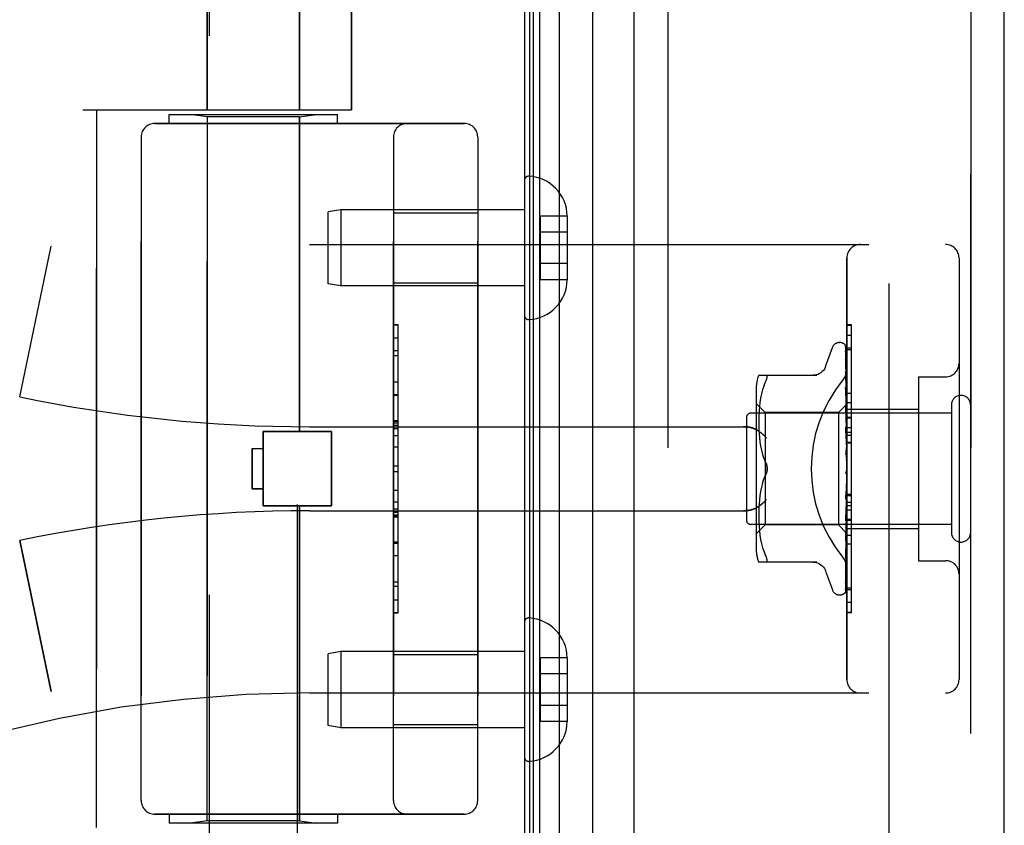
# Model space of a CAD drawing. Header units: inches. Extents: x 0 to 227, y 0 to 147.
# Tile 112 of 256: x 24.09 to 26.28, y 79.2 to 80.99. Entities that reach past the tile are written whole.
import ezdxf

# ---------------------------------------------------------------- set-up
doc = ezdxf.new("R2010")
doc.units = ezdxf.units.IN
doc.header["$LTSCALE"] = 12.466667
doc.header["$MEASUREMENT"] = 0
doc.linetypes.add('HIDDEN', pattern=[0.2, 0.1, -0.1])
doc.layers.get('0').update_dxf_attribs({"linetype": 'CONTINUOUS'})
for name, color, linetype in [('DEFAULT_2', 8, 'HIDDEN'), ('LEFTHAND_DOOR_ASSEMBLY', 7, 'CONTINUOUS'), ('RIGHTHAND_DOOR_ASSEMBLY', 7, 'CONTINUOUS')]:
    doc.layers.add(name, color=color, linetype=linetype)

msp = doc.modelspace()

# ---------------------------------------------------------------- linework, layer by layer
at = {"color": 3, "linetype": 'Continuous'}
msp.add_line((25.211, 101.5134), (25.211, 41.7214), dxfattribs=at)
at = {"layer": 'DEFAULT_2', "color": 8, "linetype": 'HIDDEN'}
msp.add_line((26.0235, 100.3518), (26.0235, 42.8829), dxfattribs=at)
at = {"layer": 'LEFTHAND_DOOR_ASSEMBLY', "color": 7, "linetype": 'Continuous'}
for p, q in [((25.2887, 101.2828), (25.2887, 41.952)), ((25.2229, 41.9701), (25.2229, 101.2647)), ((25.2316, 41.9677), (25.2316, 101.2671)), ((25.2453, 41.961), (25.2453, 101.2738)), ((25.3639, 41.9804), (25.3639, 101.2544))]:
    msp.add_line(p, q, dxfattribs=at)
at = {"layer": 'LEFTHAND_DOOR_ASSEMBLY', "color": 3, "linetype": 'Continuous'}
for p, q in [((25.456, 42.0024), (25.456, 101.2324)), ((26.281, 42.0024), (26.281, 101.2324))]:
    msp.add_line(p, q, dxfattribs=at)
at = {"layer": 'LEFTHAND_DOOR_ASSEMBLY', "color": 8, "linetype": 'HIDDEN'}
for p, q in [((25.531, 101.2324), (25.531, 42.0024)), ((26.206, 42.0024), (26.206, 101.2324)), ((24.504, 81.3384), (24.504, 80.7924)), ((24.71, 81.3384), (24.71, 80.7924)), ((24.509, 78.4644), (24.509, 81.3124)), ((24.705, 78.6658), (24.705, 81.3124)), ((24.8257, 81.3136), (24.8257, 80.7924)), ((24.227, 80.7924), (24.8257, 80.7924)), ((24.257, 79.1924), (24.257, 80.7924)), ((24.4195, 80.7624), (24.4195, 80.7824)), ((24.4195, 80.7824), (24.7945, 80.7824)), ((24.504, 80.7771), (24.4665, 80.7824)), ((24.504, 79.2077), (24.504, 80.7771)), ((24.71, 80.7771), (24.504, 80.7771)), ((24.71, 80.7771), (24.7475, 80.7824)), ((24.71, 80.0754), (24.71, 80.7771)), ((24.7945, 80.7624), (24.7945, 80.7824)), ((24.387, 80.7624), (25.077, 80.7624)), ((24.357, 80.7324), (24.357, 79.2524)), ((24.9195, 79.2524), (24.9195, 80.7324)), ((25.107, 80.7324), (25.107, 79.2524)), ((25.211, 80.6348), (25.211, 80.335)), ((24.8018, 80.5699), (24.7735, 80.5649)), ((24.7735, 80.4049), (24.7735, 80.5649)), ((24.8018, 80.5699), (24.8018, 80.3999)), ((25.211, 80.5699), (24.8018, 80.5699)), ((24.9195, 80.5629), (25.107, 80.5629)), ((25.2465, 80.5559), (25.2465, 80.4138)), ((25.3065, 80.5559), (25.2465, 80.5559)), ((25.3065, 80.5559), (25.3065, 80.5549)), ((25.3065, 80.5549), (25.3065, 80.4149)), ((25.3065, 80.5199), (25.2465, 80.5199)), ((24.732, 80.4924), (26.15, 80.4924)), ((24.086, 80.1524), (24.1558, 80.489)), ((25.3065, 80.4499), (25.2465, 80.4499)), ((25.93, 79.5224), (25.93, 80.4624)), ((26.18, 80.4624), (26.18, 79.5224)), ((24.8018, 80.3999), (24.7735, 80.4049)), ((24.9195, 80.4069), (25.107, 80.4069)), ((25.3065, 80.4138), (25.2465, 80.4138)), ((25.3065, 80.4149), (25.3065, 80.4138)), ((25.211, 80.3999), (24.8018, 80.3999)), ((24.9295, 80.3133), (24.9195, 80.3133)), ((24.9195, 80.3131), (24.9295, 80.3131)), ((24.9295, 79.6714), (24.9295, 80.3133)), ((25.9135, 80.2736), (25.9143, 80.2736)), ((25.93, 80.2902), (25.94, 80.2902)), ((25.94, 79.8795), (25.94, 80.2902)), ((24.9295, 80.255), (24.9195, 80.255)), ((25.8824, 80.2204), (25.8978, 80.2627)), ((25.9273, 80.264), (25.9292, 80.1352)), ((25.9273, 80.2548), (25.9292, 80.1301)), ((25.9273, 80.253), (25.9292, 80.13)), ((25.93, 80.2617), (25.94, 80.2617)), ((24.9195, 80.2448), (24.9295, 80.2448)), ((25.9273, 80.2365), (25.9273, 80.2361)), ((25.9273, 80.2361), (25.9292, 80.12)), ((25.9273, 80.2332), (25.9292, 80.1198)), ((25.9273, 80.2086), (25.9273, 80.2085)), ((25.9281, 80.2026), (25.9273, 80.2086)), ((25.9273, 80.2085), (25.9292, 80.1053)), ((24.9195, 80.186), (24.9295, 80.186)), ((25.7335, 80.2007), (25.8627, 80.2007)), ((25.7453, 80.1777), (25.7489, 80.1861)), ((25.9273, 80.2047), (25.9292, 80.105)), ((25.9274, 80.2044), (25.9273, 80.2047)), ((25.929, 80.1955), (25.9281, 80.2026)), ((26.09, 80.1974), (26.15, 80.1974)), ((26.09, 80.1974), (26.09, 79.7874)), ((25.728, 80.172), (25.728, 79.8128)), ((25.7422, 80.1689), (25.7397, 80.1595)), ((25.7453, 80.1777), (25.7422, 80.1688)), ((25.9273, 80.1731), (25.9273, 80.1732)), ((25.9273, 80.1732), (25.9292, 80.0865)), ((25.9285, 80.1618), (25.9273, 80.173)), ((25.9273, 80.1684), (25.9292, 80.0861)), ((25.9294, 80.1537), (25.9285, 80.1618)), ((24.9295, 80.1558), (24.9195, 80.1558)), ((25.7362, 80.1404), (25.7351, 80.131)), ((25.7377, 80.15), (25.7362, 80.1404)), ((25.7397, 80.1595), (25.7377, 80.1499)), ((25.93, 80.1474), (25.9294, 80.1537)), ((25.93, 80.1404), (25.94, 80.1404)), ((25.748, 80.1176), (25.728, 80.1376)), ((25.7343, 80.1222), (25.7338, 80.1134)), ((25.7351, 80.1311), (25.7343, 80.1221)), ((25.748, 80.1176), (25.748, 79.8671)), ((25.911, 80.1176), (25.748, 80.1176)), ((25.93, 80.1366), (25.911, 80.1176)), ((25.911, 80.1176), (25.911, 79.8671)), ((25.9274, 80.131), (25.9273, 80.1313)), ((25.9273, 80.1313), (25.9292, 80.0642)), ((25.9273, 80.1258), (25.9292, 80.0638)), ((25.929, 80.114), (25.9274, 80.131)), ((25.9292, 80.1352), (25.9292, 80.1353)), ((25.9292, 80.1352), (25.9292, 80.1352)), ((25.93, 80.1331), (25.9292, 80.1301)), ((25.9292, 80.13), (25.9292, 80.1301)), ((25.9292, 80.1301), (25.9292, 80.13)), ((25.93, 80.1279), (25.9292, 80.13)), ((25.93, 80.1245), (25.9292, 80.1201)), ((25.9292, 80.1198), (25.9292, 80.1201)), ((25.9292, 80.12), (25.9292, 80.1198)), ((25.93, 80.1162), (25.9292, 80.1198)), ((25.93, 80.1254), (26.09, 80.1254)), ((26.163, 80.1344), (26.163, 79.8504)), ((24.9295, 80.0992), (24.9195, 80.0992)), ((24.9295, 80.099), (24.9195, 80.099)), ((24.9195, 80.0987), (24.9295, 80.0987)), ((25.706, 80.1064), (25.706, 79.8784)), ((26.163, 80.1164), (25.716, 80.1164)), ((25.7336, 80.1052), (25.7335, 80.0967)), ((25.7335, 80.0969), (25.7336, 80.0883)), ((25.7339, 80.1135), (25.7336, 80.105)), ((25.93, 80.1029), (25.929, 80.114)), ((25.93, 80.1112), (25.9292, 80.1053)), ((25.9292, 80.105), (25.9292, 80.1053)), ((25.9292, 80.1053), (25.9292, 80.105)), ((25.93, 80.0999), (25.9292, 80.105)), ((24.629, 79.9094), (24.629, 80.0754)), ((24.629, 80.0754), (24.781, 80.0754)), ((24.732, 80.0861), (25.6996, 80.0861)), ((24.781, 79.9094), (24.781, 80.0754)), ((25.7336, 80.0885), (25.7338, 80.0797)), ((25.7338, 80.0799), (25.7343, 80.0708)), ((25.9274, 80.084), (25.9273, 80.0843)), ((25.9273, 80.0843), (25.9292, 80.0393)), ((25.9273, 80.0783), (25.9292, 80.0388)), ((25.9274, 80.084), (25.93, 80.0545)), ((25.93, 80.0936), (25.9292, 80.0866)), ((25.9292, 80.0861), (25.9292, 80.0866)), ((25.9292, 80.0865), (25.9292, 80.0862)), ((25.93, 80.0798), (25.9292, 80.0862)), ((25.93, 80.0843), (25.94, 80.0843)), ((25.93, 80.0743), (25.94, 80.0743)), ((25.7343, 80.071), (25.7351, 80.0617)), ((25.7351, 80.0619), (25.7362, 80.0524)), ((25.7362, 80.0526), (25.7377, 80.043)), ((25.93, 80.0723), (25.9292, 80.0644)), ((25.9292, 80.0641), (25.9292, 80.0644)), ((25.9292, 80.0642), (25.9292, 80.0639)), ((25.9292, 80.0638), (25.9292, 80.0641)), ((25.93, 80.0564), (25.9292, 80.0639)), ((25.93, 80.0671), (25.94, 80.0671)), ((25.93, 80.052), (25.94, 80.052)), ((24.604, 80.0374), (24.604, 79.9474)), ((24.604, 80.0374), (24.629, 80.0374)), ((24.9295, 80.0408), (24.9195, 80.0408)), ((25.7377, 80.0432), (25.7397, 80.0337)), ((25.7397, 80.0337), (25.7422, 80.0244)), ((25.9274, 80.0338), (25.93, 80.0038)), ((25.93, 80.0481), (25.9292, 80.0396)), ((25.9292, 80.0388), (25.9292, 80.0396)), ((25.9292, 80.0393), (25.9292, 80.0391)), ((25.93, 80.0308), (25.9292, 80.0391)), ((25.7422, 80.0245), (25.7452, 80.0156)), ((25.7489, 80.007), (25.7453, 80.0156)), ((25.9274, 80.0273), (25.9284, 80.0192)), ((25.93, 80.0219), (25.9292, 80.0131)), ((24.9195, 79.9987), (24.9295, 79.9987)), ((25.9292, 79.9871), (25.9284, 79.9861)), ((25.9291, 79.987), (25.9292, 79.9871)), ((25.93, 79.9947), (25.9292, 79.9858)), ((25.9292, 79.9871), (25.9293, 79.9872)), ((25.93, 79.9889), (25.9298, 79.9885)), ((25.7489, 79.9778), (25.7453, 79.9692)), ((25.93, 79.9764), (25.9292, 79.9853)), ((25.93, 79.9673), (25.9292, 79.9588)), ((24.604, 79.9474), (24.629, 79.9474)), ((25.7377, 79.9418), (25.7362, 79.9322)), ((25.7397, 79.9511), (25.7377, 79.9416)), ((25.7422, 79.9604), (25.7397, 79.9511)), ((25.9292, 79.9586), (25.9273, 79.9254)), ((25.9292, 79.9592), (25.9274, 79.9316)), ((25.9274, 79.9256), (25.93, 79.9555)), ((25.9292, 79.9592), (25.9292, 79.9583)), ((25.9292, 79.9586), (25.9292, 79.9588)), ((25.93, 79.9496), (25.9292, 79.9583)), ((25.7351, 79.9231), (25.7343, 79.9138)), ((25.7362, 79.9324), (25.7351, 79.9229)), ((25.9292, 79.9332), (25.9273, 79.8822)), ((25.9292, 79.9327), (25.9273, 79.8765)), ((25.9273, 79.9254), (25.9274, 79.9256)), ((25.93, 79.9409), (25.9292, 79.933)), ((25.9292, 79.9332), (25.9292, 79.9325)), ((25.9292, 79.9327), (25.9292, 79.933)), ((25.93, 79.9243), (25.9292, 79.9325)), ((25.93, 79.9357), (25.94, 79.9357)), ((24.629, 79.9094), (24.781, 79.9094)), ((24.71, 79.2077), (24.71, 79.9094)), ((24.732, 79.8986), (25.6996, 79.8986)), ((24.9195, 79.9185), (24.9295, 79.9185)), ((24.9195, 79.9029), (24.9295, 79.9029)), ((25.7338, 79.9051), (25.7336, 79.8963)), ((25.7343, 79.914), (25.7338, 79.9049)), ((25.9292, 79.9095), (25.9273, 79.837)), ((25.9292, 79.9091), (25.9273, 79.8318)), ((25.9274, 79.8768), (25.93, 79.9057)), ((25.93, 79.9163), (25.9292, 79.9094)), ((25.9292, 79.9095), (25.9292, 79.9089)), ((25.9292, 79.9091), (25.9292, 79.9094)), ((25.93, 79.9014), (25.9292, 79.9089)), ((24.9195, 79.8953), (24.9295, 79.8953)), ((24.9195, 79.8899), (24.9295, 79.8899)), ((24.9195, 79.8851), (24.9295, 79.8851)), ((25.7336, 79.8965), (25.7335, 79.8879)), ((25.7335, 79.8881), (25.7336, 79.8796)), ((25.7336, 79.8797), (25.7339, 79.8712)), ((25.9292, 79.8888), (25.9273, 79.7974)), ((25.9292, 79.8884), (25.9273, 79.793)), ((25.9273, 79.8765), (25.9274, 79.8767)), ((25.93, 79.8945), (25.9292, 79.8887)), ((25.9292, 79.8888), (25.9292, 79.8884)), ((25.9292, 79.8884), (25.9292, 79.8887)), ((25.93, 79.8819), (25.9292, 79.8884)), ((25.93, 79.8762), (25.9292, 79.8718)), ((25.93, 79.8795), (25.94, 79.8795)), ((25.94, 79.8791), (25.93, 79.8791)), ((25.93, 79.8774), (25.94, 79.8774)), ((25.94, 79.6718), (25.94, 79.8791)), ((26.163, 79.8684), (25.716, 79.8684)), ((25.748, 79.8671), (25.728, 79.8471)), ((25.7338, 79.8714), (25.7343, 79.8626)), ((25.7343, 79.8627), (25.7351, 79.8537)), ((25.7351, 79.8538), (25.7362, 79.8444)), ((25.911, 79.8671), (25.748, 79.8671)), ((25.9292, 79.8489), (25.911, 79.8671)), ((25.9292, 79.8719), (25.9273, 79.7648)), ((25.9292, 79.8716), (25.9273, 79.7614)), ((25.9292, 79.8593), (25.9273, 79.7405)), ((25.9292, 79.8591), (25.9273, 79.7382)), ((25.929, 79.8483), (25.93, 79.859)), ((25.9292, 79.8719), (25.9292, 79.8715)), ((25.9292, 79.8716), (25.9292, 79.8718)), ((25.93, 79.8663), (25.9292, 79.8715)), ((25.93, 79.8621), (25.9292, 79.8593)), ((25.9292, 79.8591), (25.9292, 79.8593)), ((25.9292, 79.8593), (25.9292, 79.8591)), ((25.93, 79.8553), (25.9292, 79.8591)), ((25.93, 79.8594), (26.09, 79.8594)), ((24.086, 79.8324), (24.1558, 79.4958)), ((25.7362, 79.8444), (25.7377, 79.8348)), ((25.7377, 79.8349), (25.7397, 79.8253)), ((25.9292, 79.8516), (25.9273, 79.7242)), ((25.9273, 79.8318), (25.9274, 79.832)), ((25.9292, 79.8516), (25.9292, 79.8514)), ((25.9292, 79.8515), (25.9292, 79.8515)), ((25.93, 79.8482), (25.9292, 79.8489)), ((25.9292, 79.8489), (25.9292, 79.8489)), ((24.9195, 79.8267), (24.9295, 79.8267)), ((25.7397, 79.8253), (25.7422, 79.8159)), ((25.7422, 79.816), (25.7453, 79.8071)), ((25.9285, 79.8035), (25.9294, 79.8111)), ((25.9294, 79.8111), (25.93, 79.8171)), ((25.94, 79.824), (25.93, 79.824)), ((25.7453, 79.8071), (25.7489, 79.7986)), ((25.9273, 79.793), (25.9273, 79.7931)), ((25.8627, 79.7841), (25.7335, 79.7841)), ((25.7502, 79.7842), (25.7489, 79.7841)), ((25.9273, 79.7612), (25.9281, 79.7666)), ((26.09, 79.7874), (26.15, 79.7874)), ((25.8824, 79.7644), (25.8978, 79.7221)), ((25.9273, 79.7648), (25.9273, 79.7646)), ((25.9273, 79.7614), (25.9273, 79.7613)), ((25.9273, 79.7613), (25.9273, 79.7612)), ((25.9273, 79.7405), (25.9272, 79.7397)), ((25.9273, 79.7382), (25.9273, 79.7375)), ((25.93, 79.7271), (25.94, 79.7271)), ((24.9195, 79.7004), (24.9295, 79.7004)), ((25.9135, 79.7111), (25.9143, 79.7111)), ((25.9257, 79.7157), (25.9257, 79.7157)), ((24.9195, 79.6714), (24.9295, 79.6714)), ((25.93, 79.6726), (25.94, 79.6726)), ((25.93, 79.6718), (25.94, 79.6718)), ((25.211, 79.6498), (25.211, 79.35)), ((24.8018, 79.5849), (24.7735, 79.5799)), ((24.7735, 79.4199), (24.7735, 79.5799)), ((24.8018, 79.5849), (24.8018, 79.4149)), ((25.211, 79.5849), (24.8018, 79.5849)), ((24.9195, 79.5779), (25.107, 79.5779)), ((25.2465, 79.5709), (25.2465, 79.4288)), ((25.3065, 79.5709), (25.2465, 79.5709)), ((25.3065, 79.5709), (25.3065, 79.5699)), ((25.3065, 79.5699), (25.3065, 79.4299)), ((25.3065, 79.5349), (25.2465, 79.5349)), ((24.732, 79.4924), (26.15, 79.4924)), ((25.3065, 79.4649), (25.2465, 79.4649)), ((24.8018, 79.4149), (24.7735, 79.4199)), ((25.211, 79.4149), (24.8018, 79.4149)), ((24.9195, 79.4219), (25.107, 79.4219)), ((25.3065, 79.4288), (25.2465, 79.4288)), ((25.3065, 79.4299), (25.3065, 79.4288)), ((25.077, 79.2224), (24.387, 79.2224)), ((24.4195, 79.2224), (24.4195, 79.2024)), ((24.7945, 79.2224), (24.7945, 79.2024)), ((24.7945, 79.2024), (24.4195, 79.2024)), ((24.504, 79.2077), (24.4665, 79.2024)), ((24.71, 79.2077), (24.504, 79.2077)), ((24.71, 79.2077), (24.7475, 79.2024))]:
    msp.add_line(p, q, dxfattribs=at)
for points in [[(25.9266, 80.2663), (25.9266, 80.2663), (25.9265, 80.2663), (25.9265, 80.2663), (25.9266, 80.2662), (25.9268, 80.2659), (25.9269, 80.2655), (25.9271, 80.265), (25.9272, 80.2645), (25.9273, 80.2639), (25.9273, 80.2634)], [(25.9266, 80.2668), (25.9268, 80.2664), (25.927, 80.2659), (25.9272, 80.2653), (25.9273, 80.2647), (25.9273, 80.264)], [(25.93, 80.2569), (25.9296, 80.2586), (25.9292, 80.2602), (25.9287, 80.2617), (25.9282, 80.2632), (25.9277, 80.2646), (25.9271, 80.2659), (25.9266, 80.2667)], [(25.93, 80.2602), (25.9299, 80.2604), (25.9296, 80.2611), (25.9294, 80.2617), (25.9291, 80.2623), (25.9288, 80.2629), (25.9285, 80.2634), (25.9282, 80.264), (25.9279, 80.2644), (25.9276, 80.2649), (25.9273, 80.2653), (25.927, 80.2656), (25.9266, 80.2663)], [(25.9272, 80.2542), (25.9272, 80.2543), (25.9271, 80.2544), (25.9271, 80.2545), (25.9271, 80.2544), (25.9272, 80.2541), (25.9273, 80.2538), (25.9273, 80.2533), (25.9273, 80.253)], [(25.9272, 80.2559), (25.9272, 80.2557), (25.9273, 80.2552), (25.9273, 80.2548)], [(25.93, 80.242), (25.9297, 80.2438), (25.9293, 80.246), (25.9289, 80.2483), (25.9285, 80.2504), (25.928, 80.2525), (25.9275, 80.2545), (25.9272, 80.2559)], [(25.9275, 80.2537), (25.9273, 80.254), (25.9272, 80.2542)], [(25.93, 80.2485), (25.9299, 80.2487), (25.9296, 80.2494), (25.9294, 80.25), (25.9291, 80.2507), (25.9288, 80.2513), (25.9285, 80.2518), (25.9282, 80.2524), (25.928, 80.2529), (25.9275, 80.2537)], [(25.93, 80.2626), (25.9296, 80.2636), (25.9292, 80.2644), (25.9291, 80.2646)], [(25.93, 80.2182), (25.9297, 80.2202), (25.9293, 80.2231), (25.9289, 80.226), (25.9285, 80.2289), (25.9281, 80.2317), (25.9276, 80.2346), (25.9273, 80.2365)], [(25.9273, 80.2336), (25.9273, 80.2336), (25.9273, 80.2337), (25.9273, 80.2336), (25.9273, 80.2334), (25.9273, 80.2332)], [(25.9279, 80.2323), (25.9277, 80.2328), (25.9275, 80.2332), (25.9274, 80.2335), (25.9273, 80.2336)], [(25.93, 80.2276), (25.9298, 80.2281), (25.9295, 80.2289), (25.9291, 80.2297), (25.9288, 80.2304), (25.9285, 80.2311), (25.9279, 80.2323)], [(25.8823, 80.2199), (25.8815, 80.218), (25.8798, 80.2147), (25.8777, 80.2117), (25.8751, 80.2089), (25.8723, 80.2065), (25.8691, 80.2045), (25.8657, 80.2028), (25.8622, 80.2017), (25.8585, 80.201), (25.8549, 80.2007)], [(25.9212, 80.1904), (25.9217, 80.191), (25.9221, 80.1916), (25.9226, 80.1922), (25.923, 80.1928), (25.9235, 80.1935), (25.9239, 80.1941), (25.9243, 80.1948), (25.9247, 80.1955), (25.9251, 80.1962), (25.9255, 80.1969), (25.9259, 80.1976), (25.9263, 80.1984), (25.9266, 80.1991), (25.927, 80.1999), (25.9273, 80.2006), (25.9276, 80.2014), (25.9279, 80.2022), (25.9281, 80.2029), (25.9284, 80.2037), (25.9286, 80.2045), (25.9288, 80.2053), (25.929, 80.2061), (25.9292, 80.2069), (25.9294, 80.2076), (25.9295, 80.2084), (25.9296, 80.2092), (25.9297, 80.21), (25.9298, 80.2107), (25.9299, 80.2115), (25.9299, 80.2123), (25.93, 80.213), (25.93, 80.2138)], [(25.7489, 80.2007), (25.7502, 80.2005), (25.7511, 80.2)], [(25.7489, 80.1861), (25.7502, 80.1889), (25.7511, 80.1913), (25.7518, 80.1934), (25.7522, 80.1953), (25.7523, 80.1968), (25.7522, 80.1981), (25.7518, 80.1992), (25.7511, 80.2)], [(25.93, 80.1983), (25.9297, 80.1989), (25.9294, 80.1998), (25.929, 80.2006), (25.9287, 80.2014), (25.9284, 80.2021), (25.9281, 80.2028), (25.9278, 80.2034), (25.9276, 80.2039), (25.9274, 80.2043), (25.9274, 80.2044)], [(25.93, 80.1863), (25.9297, 80.1885), (25.929, 80.1955)], [(25.9285, 80.165), (25.9282, 80.1657), (25.9279, 80.1664), (25.9277, 80.167), (25.9275, 80.1675), (25.9274, 80.1679), (25.9274, 80.1682), (25.9273, 80.1684)], [(25.93, 80.1616), (25.9298, 80.162), (25.9295, 80.1628), (25.9291, 80.1636), (25.9285, 80.165)], [(25.9293, 80.1204), (25.9286, 80.1219), (25.9282, 80.1227), (25.9279, 80.1234), (25.9277, 80.1241), (25.9275, 80.1247), (25.9274, 80.1252), (25.9273, 80.1257), (25.9273, 80.1258)], [(25.93, 80.1366), (25.9298, 80.1363), (25.9296, 80.136), (25.9294, 80.1356), (25.9292, 80.1353)], [(25.93, 80.1363), (25.9297, 80.136), (25.9295, 80.1357), (25.9293, 80.1355), (25.9292, 80.1353), (25.9292, 80.1352), (25.9292, 80.1352)], [(25.93, 80.1356), (25.9297, 80.1354), (25.9295, 80.1353), (25.9293, 80.1352), (25.9292, 80.1352), (25.9292, 80.1352), (25.9292, 80.1352)], [(25.93, 80.1348), (25.9298, 80.135), (25.9296, 80.1351), (25.9294, 80.1352), (25.9292, 80.1352)], [(25.93, 80.1317), (25.9297, 80.1313), (25.9295, 80.1309), (25.9293, 80.1306), (25.9292, 80.1304), (25.9292, 80.1301), (25.9292, 80.1301)], [(25.93, 80.1298), (25.9297, 80.1297), (25.9295, 80.1297), (25.9293, 80.1297), (25.9292, 80.1298), (25.9292, 80.13)], [(25.93, 80.1221), (25.9297, 80.1216), (25.9295, 80.1212), (25.9293, 80.1207), (25.9292, 80.1204), (25.9292, 80.1201), (25.9292, 80.12)], [(25.93, 80.119), (25.9297, 80.1191), (25.9295, 80.1192), (25.9293, 80.1193), (25.9292, 80.1195), (25.9292, 80.1198)], [(25.93, 80.1189), (25.9296, 80.1197), (25.9293, 80.1204)], [(25.93, 80.1078), (25.9297, 80.1073), (25.9295, 80.1067), (25.9293, 80.1062), (25.9292, 80.1058), (25.9292, 80.1054), (25.9292, 80.1053)], [(25.93, 80.1037), (25.9297, 80.1038), (25.9295, 80.104), (25.9293, 80.1043), (25.9292, 80.1046), (25.9292, 80.105)], [(25.6996, 80.0861), (25.7008, 80.0861), (25.7021, 80.0861), (25.7034, 80.086), (25.7046, 80.086), (25.7059, 80.0859), (25.7071, 80.0858), (25.7083, 80.0856), (25.7095, 80.0855), (25.7107, 80.0853), (25.7119, 80.0851), (25.713, 80.0849), (25.7141, 80.0847), (25.7152, 80.0844), (25.7163, 80.0842), (25.7173, 80.0839), (25.7183, 80.0836), (25.7193, 80.0833), (25.7202, 80.083), (25.7211, 80.0827), (25.722, 80.0824), (25.7229, 80.082), (25.7237, 80.0817), (25.7246, 80.0814), (25.7253, 80.081), (25.7261, 80.0806), (25.7268, 80.0803), (25.7276, 80.0799), (25.7282, 80.0795), (25.7289, 80.0791), (25.7296, 80.0787)], [(25.7508, 80.0611), (25.7503, 80.0617), (25.7497, 80.0623), (25.7492, 80.0628), (25.7487, 80.0634), (25.7481, 80.064), (25.7475, 80.0645), (25.747, 80.0651), (25.7464, 80.0657), (25.7458, 80.0662), (25.7452, 80.0668), (25.7446, 80.0674), (25.7439, 80.0679), (25.7433, 80.0685), (25.7427, 80.069), (25.742, 80.0696), (25.7414, 80.0701), (25.7407, 80.0707), (25.7401, 80.0712), (25.7394, 80.0717), (25.7388, 80.0723), (25.7381, 80.0728), (25.7374, 80.0733), (25.7368, 80.0738), (25.7361, 80.0743), (25.7354, 80.0748), (25.7348, 80.0753), (25.7341, 80.0757), (25.7335, 80.0762), (25.7328, 80.0766), (25.7321, 80.0771), (25.7315, 80.0775), (25.7308, 80.0779), (25.7302, 80.0783), (25.7296, 80.0787)], [(25.93, 80.0717), (25.9299, 80.0719), (25.9296, 80.0725), (25.9293, 80.0731), (25.9289, 80.0737), (25.9286, 80.0743), (25.9283, 80.075), (25.928, 80.0756), (25.9277, 80.0763), (25.9275, 80.077), (25.9274, 80.0777), (25.9273, 80.0783)], [(25.93, 80.0894), (25.9297, 80.0888), (25.9295, 80.0882), (25.9293, 80.0876), (25.9292, 80.0871), (25.9292, 80.0866), (25.9292, 80.0865)], [(25.93, 80.0843), (25.9297, 80.0846), (25.9295, 80.0849), (25.9293, 80.0852), (25.9292, 80.0856), (25.9292, 80.0861)], [(25.93, 80.0674), (25.9297, 80.0668), (25.9295, 80.0662), (25.9293, 80.0656), (25.9292, 80.065), (25.9292, 80.0644), (25.9292, 80.0642)], [(25.93, 80.0616), (25.9297, 80.0619), (25.9295, 80.0623), (25.9294, 80.0627), (25.9293, 80.0632), (25.9292, 80.0636), (25.9292, 80.0638)], [(25.93, 80.0427), (25.9297, 80.0421), (25.9295, 80.0415), (25.9293, 80.0409), (25.9292, 80.0402), (25.9292, 80.0396), (25.9292, 80.0393)], [(25.93, 80.0364), (25.9297, 80.0369), (25.9295, 80.0373), (25.9293, 80.0379), (25.9292, 80.0384), (25.9292, 80.0388)], [(25.93, 80.022), (25.9299, 80.0221), (25.9296, 80.0225), (25.9294, 80.0229), (25.9291, 80.0232), (25.9289, 80.0236), (25.9286, 80.0241), (25.9283, 80.0245), (25.9281, 80.0251), (25.9278, 80.0256), (25.9276, 80.0263), (25.9274, 80.0269), (25.9274, 80.0274)], [(25.9284, 80.0192), (25.929, 80.0141), (25.9292, 80.0119)], [(25.93, 80.0162), (25.9297, 80.0156), (25.9295, 80.015), (25.9293, 80.0144), (25.9292, 80.0138), (25.9292, 80.0132), (25.9292, 80.0125)], [(25.9292, 80.0119), (25.9292, 80.0125), (25.9292, 80.0131)], [(25.93, 80.0096), (25.9297, 80.0101), (25.9295, 80.0107), (25.9293, 80.0113), (25.9292, 80.0119)], [(25.7523, 79.9924), (25.7522, 79.9948), (25.752, 79.9972), (25.7515, 79.9997), (25.7508, 80.0022), (25.7499, 80.0046), (25.7489, 80.007)], [(25.7489, 80.007), (25.7495, 80.0057), (25.75, 80.0044), (25.7505, 80.003), (25.751, 80.0015)], [(25.7489, 79.9778), (25.7499, 79.9802), (25.7508, 79.9826), (25.7515, 79.9851), (25.752, 79.9876), (25.7522, 79.99), (25.7523, 79.9924)], [(25.7514, 80), (25.7517, 79.9985), (25.752, 79.997), (25.7522, 79.9954), (25.7523, 79.9939), (25.7523, 79.9924)], [(25.7523, 79.9924), (25.7523, 79.9905), (25.7521, 79.9886), (25.7518, 79.9866), (25.7514, 79.9847)], [(25.9284, 79.9861), (25.9282, 79.9858), (25.928, 79.9854), (25.9278, 79.9849), (25.9276, 79.9844), (25.9275, 79.9838), (25.9274, 79.9832), (25.9273, 79.9826), (25.9274, 79.982)], [(25.9298, 79.9885), (25.9296, 79.9881), (25.9294, 79.9876), (25.9291, 79.9872), (25.9289, 79.9868), (25.9286, 79.9864), (25.9284, 79.9861)], [(25.9284, 79.9861), (25.9285, 79.9862), (25.9286, 79.9863), (25.9286, 79.9864), (25.9287, 79.9865), (25.9288, 79.9866), (25.9289, 79.9867), (25.9289, 79.9868), (25.929, 79.9868), (25.929, 79.9869), (25.9291, 79.9869), (25.9291, 79.987)], [(25.9298, 79.9885), (25.9297, 79.9883), (25.9295, 79.9877), (25.9293, 79.9871), (25.9292, 79.9865), (25.9292, 79.9859), (25.9292, 79.9853)], [(25.93, 79.9822), (25.9297, 79.9828), (25.9295, 79.9834), (25.9293, 79.984), (25.9292, 79.9846), (25.9292, 79.9852), (25.9292, 79.9858)], [(25.9293, 79.9872), (25.9294, 79.9872), (25.9294, 79.9873), (25.9295, 79.9874), (25.9296, 79.9876), (25.9298, 79.9878), (25.9299, 79.9879), (25.93, 79.9881)], [(25.7422, 79.9603), (25.7452, 79.9692), (25.7489, 79.9778)], [(25.7509, 79.9829), (25.7503, 79.9811), (25.7496, 79.9794), (25.7489, 79.9778)], [(25.93, 79.9616), (25.9297, 79.9612), (25.9295, 79.9606), (25.9293, 79.9601), (25.9292, 79.9595), (25.9292, 79.9592)], [(25.93, 79.9552), (25.9297, 79.9558), (25.9295, 79.9564), (25.9293, 79.957), (25.9292, 79.9576), (25.9292, 79.9582), (25.9292, 79.9586)], [(25.7296, 79.906), (25.7302, 79.9064), (25.7308, 79.9069), (25.7315, 79.9073), (25.7321, 79.9077), (25.7328, 79.9081), (25.7335, 79.9086), (25.7341, 79.9091), (25.7348, 79.9095), (25.7354, 79.91), (25.7361, 79.9105), (25.7368, 79.911), (25.7374, 79.9115), (25.7381, 79.912), (25.7388, 79.9125), (25.7394, 79.913), (25.7401, 79.9136), (25.7407, 79.9141), (25.7414, 79.9146), (25.742, 79.9152), (25.7427, 79.9157), (25.7433, 79.9163), (25.7439, 79.9169), (25.7446, 79.9174), (25.7452, 79.918), (25.7458, 79.9185), (25.7464, 79.9191), (25.747, 79.9197), (25.7475, 79.9202), (25.7481, 79.9208), (25.7487, 79.9214), (25.7492, 79.922), (25.7497, 79.9225), (25.7503, 79.9231), (25.7508, 79.9236)], [(25.9274, 79.9316), (25.9274, 79.9317), (25.9274, 79.9324), (25.9276, 79.933), (25.9278, 79.9337), (25.9281, 79.9343), (25.9284, 79.9349), (25.9287, 79.9354), (25.929, 79.936), (25.9296, 79.937)], [(25.93, 79.9355), (25.9297, 79.9351), (25.9295, 79.9347), (25.9293, 79.9342), (25.9292, 79.9337), (25.9292, 79.9332)], [(25.93, 79.9294), (25.9297, 79.9301), (25.9295, 79.9307), (25.9293, 79.9313), (25.9292, 79.9319), (25.9292, 79.9325), (25.9292, 79.9327)], [(25.9296, 79.937), (25.9298, 79.9375), (25.93, 79.9377)], [(25.7296, 79.906), (25.7289, 79.9057), (25.7282, 79.9053), (25.7276, 79.9049), (25.7268, 79.9045), (25.7261, 79.9041), (25.7253, 79.9038), (25.7246, 79.9034), (25.7237, 79.9031), (25.7229, 79.9027), (25.722, 79.9024), (25.7211, 79.9021), (25.7202, 79.9018), (25.7193, 79.9015), (25.7183, 79.9012), (25.7173, 79.9009), (25.7163, 79.9006), (25.7152, 79.9004), (25.7141, 79.9001), (25.713, 79.8999), (25.7119, 79.8997), (25.7107, 79.8995), (25.7095, 79.8993), (25.7083, 79.8992), (25.7071, 79.899), (25.7059, 79.8989), (25.7046, 79.8988), (25.7034, 79.8987), (25.7021, 79.8987), (25.7008, 79.8987), (25.6996, 79.8986)], [(25.93, 79.9115), (25.9297, 79.9112), (25.9295, 79.9108), (25.9293, 79.9104), (25.9292, 79.9099), (25.9292, 79.9095)], [(25.93, 79.906), (25.9297, 79.9066), (25.9295, 79.9072), (25.9293, 79.9078), (25.9292, 79.9084), (25.9292, 79.9089), (25.9292, 79.9091)], [(25.9273, 79.8822), (25.9273, 79.8823), (25.9274, 79.8829), (25.9275, 79.8835), (25.9278, 79.8842), (25.928, 79.8849), (25.9283, 79.8857), (25.9287, 79.8864)], [(25.9287, 79.8864), (25.9294, 79.8877), (25.9297, 79.8884), (25.93, 79.889)], [(25.93, 79.8903), (25.9297, 79.8901), (25.9295, 79.8899), (25.9293, 79.8896), (25.9292, 79.8892), (25.9292, 79.8888)], [(25.93, 79.8857), (25.9297, 79.8863), (25.9295, 79.8868), (25.9293, 79.8874), (25.9292, 79.8879), (25.9292, 79.8883), (25.9292, 79.8884)], [(25.93, 79.8729), (25.9297, 79.8728), (25.9295, 79.8727), (25.9293, 79.8724), (25.9292, 79.8722), (25.9292, 79.8719)], [(25.93, 79.8693), (25.9297, 79.8698), (25.9295, 79.8703), (25.9293, 79.8707), (25.9292, 79.8712), (25.9292, 79.8715), (25.9292, 79.8716)], [(25.93, 79.8598), (25.9297, 79.8598), (25.9295, 79.8598), (25.9293, 79.8597), (25.9292, 79.8595), (25.9292, 79.8593)], [(25.93, 79.8573), (25.9297, 79.8577), (25.9295, 79.8581), (25.9293, 79.8585), (25.9292, 79.8588), (25.9292, 79.8591), (25.9292, 79.8591)], [(25.9292, 79.8489), (25.9273, 79.7198), (25.9273, 79.7194), (25.9273, 79.719), (25.9272, 79.7186), (25.9271, 79.7183), (25.927, 79.7179), (25.9269, 79.7176), (25.9267, 79.7173), (25.9266, 79.717), (25.9264, 79.7167), (25.9263, 79.7164), (25.9261, 79.7162), (25.9259, 79.716), (25.9258, 79.7158), (25.9257, 79.7157), (25.9257, 79.7157), (25.9257, 79.7157)], [(25.9273, 79.837), (25.9274, 79.8373), (25.9274, 79.8378), (25.9276, 79.8383), (25.9278, 79.839), (25.9281, 79.8397), (25.9285, 79.8405)], [(25.9274, 79.832), (25.9277, 79.8352), (25.929, 79.8483)], [(25.9285, 79.8405), (25.9292, 79.8421), (25.9296, 79.8429), (25.9299, 79.8437), (25.93, 79.8439)], [(25.93, 79.8528), (25.9298, 79.8524), (25.9296, 79.8521), (25.9294, 79.8518), (25.9292, 79.8515)], [(25.93, 79.8514), (25.9297, 79.8516), (25.9295, 79.8517), (25.9293, 79.8517), (25.9292, 79.8517), (25.9292, 79.8516)], [(25.93, 79.8502), (25.9297, 79.8505), (25.9295, 79.8508), (25.9293, 79.8511), (25.9292, 79.8513), (25.9292, 79.8515), (25.9292, 79.8515)], [(25.93, 79.8493), (25.9298, 79.8498), (25.9296, 79.8503), (25.9294, 79.8509), (25.9292, 79.8514)], [(25.93, 79.8484), (25.9298, 79.8485), (25.9296, 79.8486), (25.9294, 79.8487), (25.9292, 79.8489)], [(25.7489, 79.7986), (25.7502, 79.7959), (25.7511, 79.7934)], [(25.7502, 79.7842), (25.7511, 79.7848), (25.7518, 79.7856), (25.7522, 79.7867), (25.7523, 79.788), (25.7522, 79.7895), (25.7518, 79.7913), (25.7511, 79.7934)], [(25.93, 79.771), (25.93, 79.7718), (25.9299, 79.7725), (25.9299, 79.7733), (25.9298, 79.774), (25.9297, 79.7748), (25.9296, 79.7756), (25.9295, 79.7764), (25.9294, 79.7772), (25.9292, 79.7779), (25.929, 79.7787), (25.9288, 79.7795), (25.9286, 79.7803), (25.9284, 79.7811), (25.9281, 79.7819), (25.9279, 79.7826), (25.9276, 79.7834), (25.9273, 79.7842), (25.927, 79.7849), (25.9266, 79.7857), (25.9263, 79.7864), (25.9259, 79.7872), (25.9255, 79.7879), (25.9251, 79.7886), (25.9247, 79.7893), (25.9243, 79.79), (25.9239, 79.7907), (25.9235, 79.7913), (25.923, 79.792), (25.9226, 79.7926), (25.9221, 79.7932), (25.9217, 79.7938), (25.9212, 79.7944)], [(25.9273, 79.7931), (25.9277, 79.7958), (25.9285, 79.8035)], [(25.9273, 79.7974), (25.9273, 79.7975), (25.9274, 79.7977), (25.9275, 79.798), (25.9276, 79.7985), (25.9279, 79.7991), (25.9281, 79.7997), (25.9284, 79.8004), (25.9291, 79.8019)], [(25.9291, 79.8019), (25.9294, 79.8027), (25.9298, 79.8035), (25.93, 79.804)], [(25.8549, 79.7841), (25.8585, 79.7838), (25.8622, 79.7831), (25.8657, 79.7819), (25.8691, 79.7803), (25.8723, 79.7783), (25.8751, 79.7758), (25.8777, 79.7731), (25.8798, 79.77), (25.8815, 79.7668), (25.8823, 79.7649)], [(25.9273, 79.7646), (25.9273, 79.7647), (25.9274, 79.7649), (25.9275, 79.7652), (25.9277, 79.7656), (25.9279, 79.7662), (25.9282, 79.7668), (25.9285, 79.7674), (25.9289, 79.7682), (25.9292, 79.7689), (25.9296, 79.7698), (25.9299, 79.7707), (25.93, 79.7709)], [(25.9281, 79.7666), (25.9285, 79.7698), (25.9289, 79.7731), (25.9294, 79.7763), (25.9297, 79.7795), (25.93, 79.7816)], [(25.9273, 79.7375), (25.9276, 79.7391), (25.928, 79.7416), (25.9285, 79.744), (25.9289, 79.7466), (25.9293, 79.7491), (25.9297, 79.7518), (25.93, 79.7536)], [(25.9282, 79.7417), (25.9285, 79.7423), (25.9288, 79.7429), (25.9291, 79.7436), (25.9294, 79.7443), (25.9297, 79.745), (25.93, 79.7457)], [(25.9255, 79.7155), (25.9264, 79.7163), (25.9272, 79.7175), (25.9279, 79.7186), (25.9285, 79.7198), (25.9291, 79.721), (25.9295, 79.7223), (25.93, 79.7239)], [(25.926, 79.716), (25.9261, 79.7161), (25.9262, 79.7163), (25.9264, 79.7164), (25.9265, 79.7166), (25.9267, 79.7168), (25.9269, 79.7169), (25.927, 79.7171), (25.9272, 79.7174), (25.9274, 79.7176), (25.9275, 79.7178), (25.9277, 79.7181), (25.9279, 79.7183), (25.9281, 79.7186), (25.9283, 79.7189), (25.9284, 79.7191), (25.9286, 79.7194), (25.9288, 79.7197), (25.929, 79.72), (25.9291, 79.7204), (25.9293, 79.7207), (25.9294, 79.721), (25.9296, 79.7214), (25.9298, 79.7218), (25.9299, 79.7221), (25.93, 79.7224)], [(25.9273, 79.7254), (25.9273, 79.7249), (25.9272, 79.7244), (25.9271, 79.7239), (25.927, 79.7236), (25.9269, 79.7234), (25.9269, 79.7233)], [(25.9269, 79.7233), (25.9269, 79.7233), (25.9269, 79.7233), (25.927, 79.7235), (25.9272, 79.7237), (25.9276, 79.7245)], [(25.927, 79.7224), (25.9274, 79.7236), (25.9279, 79.7252), (25.9284, 79.7269), (25.9288, 79.7287), (25.9293, 79.7305), (25.9297, 79.7325), (25.93, 79.7341)], [(25.9273, 79.7242), (25.9273, 79.7236), (25.9272, 79.723), (25.9271, 79.7225), (25.927, 79.7225)], [(25.9272, 79.7397), (25.9272, 79.7397), (25.9272, 79.7396), (25.9272, 79.7397), (25.9273, 79.7399), (25.9275, 79.7402), (25.9277, 79.7406), (25.9282, 79.7417)], [(25.9276, 79.7245), (25.9279, 79.725), (25.9282, 79.7255), (25.9285, 79.7261), (25.9289, 79.7267), (25.9292, 79.7273), (25.9295, 79.728), (25.9298, 79.7287), (25.93, 79.7293)], [(25.9257, 79.7157), (25.9258, 79.7158), (25.926, 79.716)]]:
    msp.add_lwpolyline(points, dxfattribs=at)
for centre, radius, start, end in [((24.732, 83.2675), 2.7751, 223.8884, 270), ((24.387, 80.7324), 0.03, 90, 180), ((24.9495, 80.7324), 0.03, 90, 180), ((25.077, 80.7324), 0.03, 0, 90), ((25.221, 80.6348), 0.01, 86.7754, 180), ((25.2165, 80.5549), 0.09, 0.672, 86.7754), ((25.96, 80.4624), 0.03, 90, 180), ((26.15, 80.4624), 0.03, 0, 90), ((25.2165, 80.4149), 0.09, 273.2246, 359.328), ((25.221, 80.335), 0.01, 180, 273.2246), ((25.9135, 80.257), 0.0167, 90, 160), ((25.9143, 80.257), 0.0167, 27.1488, 90), ((26.15, 80.2274), 0.03, 270, 360), ((25.8055, 80.172), 0.0776, 157.9239, 180), ((24.732, 83.2675), 3.1814, 258.2843, 270), ((26.1845, 80.1344), 0.0215, 0, 180), ((25.716, 80.1064), 0.01, 90, 180), ((24.732, 76.7173), 3.1814, 90, 101.7157), ((25.716, 79.8784), 0.01, 180, 270), ((26.1845, 79.8504), 0.0215, 180, 360), ((25.8055, 79.8128), 0.0776, 180, 202.0761), ((26.15, 79.7574), 0.03, 0, 90), ((25.9135, 79.7278), 0.0167, 200, 270), ((25.9143, 79.7278), 0.0167, 270, 312.2353), ((25.221, 79.6498), 0.01, 86.7754, 180), ((25.2165, 79.5699), 0.09, 0.672, 86.7754), ((25.96, 79.5224), 0.03, 180, 270), ((26.15, 79.5224), 0.03, 270, 360), ((24.732, 76.7173), 2.7751, 90, 136.1116), ((25.2165, 79.4299), 0.09, 273.2246, 359.328), ((25.221, 79.35), 0.01, 180, 273.2246), ((24.387, 79.2524), 0.03, 180, 270), ((24.9495, 79.2524), 0.03, 180, 270), ((25.077, 79.2524), 0.03, 270, 360)]:
    msp.add_arc(centre, radius, start, end, dxfattribs=at)
msp.add_ellipse((26.163, 79.9924), major_axis=(0.3125, 0), ratio=1, start_param=2.455485, end_param=3.8277, dxfattribs=at)
at = {"layer": 'RIGHTHAND_DOOR_ASSEMBLY', "color": 8, "linetype": 'HIDDEN'}
for p, q in [((25.531, 101.2324), (25.531, 42.0024)), ((26.206, 101.2324), (26.206, 42.0024)), ((24.504, 80.7924), (24.504, 81.3384)), ((24.71, 80.7924), (24.71, 81.3384)), ((24.8257, 80.7924), (24.8257, 81.3136)), ((24.227, 80.7924), (24.8257, 80.7924)), ((24.257, 80.7924), (24.257, 79.1924)), ((24.4195, 80.7624), (24.4195, 80.7824)), ((24.4195, 80.7824), (24.7945, 80.7824)), ((24.504, 80.7771), (24.4665, 80.7824)), ((24.504, 80.7771), (24.504, 79.2077)), ((24.71, 80.7771), (24.504, 80.7771)), ((24.71, 80.7771), (24.7475, 80.7824)), ((24.71, 80.7771), (24.71, 80.0754)), ((24.7945, 80.7624), (24.7945, 80.7824)), ((25.077, 80.7624), (24.387, 80.7624)), ((24.357, 79.2524), (24.357, 80.7324)), ((24.9195, 80.7324), (24.9195, 79.2524)), ((25.107, 79.2524), (25.107, 80.7324)), ((24.9195, 80.5629), (25.107, 80.5629)), ((24.732, 80.4924), (26.15, 80.4924)), ((24.086, 80.1524), (24.1558, 80.489)), ((25.93, 80.4624), (25.93, 79.5224)), ((26.18, 80.4624), (26.18, 79.5224)), ((24.9195, 80.4069), (25.107, 80.4069)), ((24.9195, 80.3134), (24.9295, 80.3134)), ((24.9295, 79.6714), (24.9295, 80.3134)), ((25.94, 80.313), (25.93, 80.313)), ((25.93, 80.3122), (25.94, 80.3122)), ((25.94, 80.1057), (25.94, 80.313)), ((24.9195, 80.2844), (24.9295, 80.2844)), ((25.94, 80.2577), (25.93, 80.2577)), ((26.09, 80.1974), (26.15, 80.1974)), ((26.09, 80.1974), (26.09, 79.7874)), ((24.9195, 80.158), (24.9295, 80.158)), ((25.93, 80.1608), (25.94, 80.1608)), ((25.93, 80.1254), (26.09, 80.1254)), ((24.9195, 80.0997), (24.9295, 80.0997)), ((25.93, 80.1074), (25.94, 80.1074)), ((25.93, 80.1057), (25.94, 80.1057)), ((25.94, 80.1053), (25.93, 80.1053)), ((25.94, 79.6946), (25.94, 80.1053)), ((24.629, 80.0754), (24.629, 79.9094)), ((24.781, 80.0754), (24.629, 80.0754)), ((24.732, 80.0861), (25.6996, 80.0861)), ((24.781, 80.0754), (24.781, 79.9094)), ((24.9195, 80.0949), (24.9295, 80.0949)), ((24.9195, 80.0895), (24.9295, 80.0895)), ((24.9195, 80.0818), (24.9295, 80.0818)), ((24.9195, 80.0663), (24.9295, 80.0663)), ((24.604, 79.9474), (24.604, 80.0374)), ((24.604, 80.0374), (24.629, 80.0374)), ((25.94, 80.0491), (25.93, 80.0491)), ((24.9195, 79.9861), (24.9295, 79.9861)), ((24.629, 79.9474), (24.604, 79.9474)), ((24.9295, 79.944), (24.9195, 79.944)), ((25.93, 79.9328), (25.94, 79.9328)), ((24.781, 79.9094), (24.629, 79.9094)), ((24.71, 79.9094), (24.71, 79.2077)), ((24.732, 79.8986), (25.6996, 79.8986)), ((25.93, 79.9177), (25.94, 79.9177)), ((25.93, 79.9105), (25.94, 79.9105)), ((25.93, 79.9005), (25.94, 79.9005)), ((24.9195, 79.886), (24.9295, 79.886)), ((24.9295, 79.8858), (24.9195, 79.8858)), ((24.9295, 79.8856), (24.9195, 79.8856)), ((25.93, 79.8594), (26.09, 79.8594)), ((24.1558, 79.4958), (24.086, 79.8324)), ((25.93, 79.8444), (25.94, 79.8444)), ((24.9295, 79.829), (24.9195, 79.829)), ((24.9195, 79.7988), (24.9295, 79.7988)), ((26.09, 79.7874), (26.15, 79.7874)), ((24.9195, 79.74), (24.9295, 79.74)), ((24.9295, 79.7298), (24.9195, 79.7298)), ((25.93, 79.7231), (25.94, 79.7231)), ((25.93, 79.6946), (25.94, 79.6946)), ((24.9195, 79.6717), (24.9295, 79.6717)), ((24.9295, 79.6714), (24.9195, 79.6714)), ((24.9195, 79.5779), (25.107, 79.5779)), ((24.732, 79.4924), (26.15, 79.4924)), ((24.9195, 79.4219), (25.107, 79.4219)), ((24.387, 79.2224), (25.077, 79.2224)), ((24.4195, 79.2224), (24.4195, 79.2024)), ((24.7945, 79.2224), (24.7945, 79.2024)), ((24.7945, 79.2024), (24.4195, 79.2024)), ((24.504, 79.2077), (24.4665, 79.2024)), ((24.71, 79.2077), (24.504, 79.2077)), ((24.71, 79.2077), (24.7475, 79.2024))]:
    msp.add_line(p, q, dxfattribs=at)
for points in [[(25.93, 80.2138), (25.93, 80.213), (25.9299, 80.2123), (25.9299, 80.2115), (25.9298, 80.2107), (25.9297, 80.21), (25.9296, 80.2092), (25.9295, 80.2084), (25.9294, 80.2076), (25.9292, 80.2069), (25.929, 80.2061), (25.9288, 80.2053), (25.9286, 80.2045), (25.9284, 80.2037), (25.9281, 80.2029), (25.9279, 80.2022), (25.9276, 80.2014), (25.9273, 80.2006), (25.927, 80.1999), (25.9266, 80.1991), (25.9263, 80.1984), (25.9259, 80.1976), (25.9255, 80.1969), (25.9251, 80.1962), (25.9247, 80.1955), (25.9243, 80.1948), (25.9239, 80.1941), (25.9235, 80.1935), (25.923, 80.1928), (25.9226, 80.1922), (25.9221, 80.1916), (25.9217, 80.191), (25.9212, 80.1904)], [(25.7296, 80.0787), (25.7289, 80.0791), (25.7282, 80.0795), (25.7276, 80.0799), (25.7268, 80.0803), (25.7261, 80.0806), (25.7253, 80.081), (25.7246, 80.0814), (25.7237, 80.0817), (25.7229, 80.082), (25.722, 80.0824), (25.7211, 80.0827), (25.7202, 80.083), (25.7193, 80.0833), (25.7183, 80.0836), (25.7173, 80.0839), (25.7163, 80.0842), (25.7152, 80.0844), (25.7141, 80.0847), (25.713, 80.0849), (25.7119, 80.0851), (25.7107, 80.0853), (25.7095, 80.0855), (25.7083, 80.0856), (25.7071, 80.0858), (25.7059, 80.0859), (25.7046, 80.086), (25.7034, 80.086), (25.7021, 80.0861), (25.7008, 80.0861), (25.6996, 80.0861)], [(25.7296, 80.0787), (25.7302, 80.0783), (25.7308, 80.0779), (25.7315, 80.0775), (25.7321, 80.0771), (25.7328, 80.0766), (25.7335, 80.0762), (25.7341, 80.0757), (25.7348, 80.0753), (25.7354, 80.0748), (25.7361, 80.0743), (25.7368, 80.0738), (25.7374, 80.0733), (25.7381, 80.0728), (25.7388, 80.0723), (25.7394, 80.0717), (25.7401, 80.0712), (25.7407, 80.0707), (25.7414, 80.0701), (25.742, 80.0696), (25.7427, 80.069), (25.7433, 80.0685), (25.7439, 80.0679), (25.7446, 80.0674), (25.7452, 80.0668), (25.7458, 80.0662), (25.7464, 80.0657), (25.747, 80.0651), (25.7475, 80.0645), (25.7481, 80.064), (25.7487, 80.0634), (25.7492, 80.0628), (25.7497, 80.0623), (25.7503, 80.0617), (25.7508, 80.0611)], [(25.7508, 79.9236), (25.7503, 79.9231), (25.7497, 79.9225), (25.7492, 79.922), (25.7487, 79.9214), (25.7481, 79.9208), (25.7475, 79.9202), (25.747, 79.9197), (25.7464, 79.9191), (25.7458, 79.9185), (25.7452, 79.918), (25.7446, 79.9174), (25.7439, 79.9169), (25.7433, 79.9163), (25.7427, 79.9157), (25.742, 79.9152), (25.7414, 79.9146), (25.7407, 79.9141), (25.7401, 79.9136), (25.7394, 79.913), (25.7388, 79.9125), (25.7381, 79.912), (25.7374, 79.9115), (25.7368, 79.911), (25.7361, 79.9105), (25.7354, 79.91), (25.7348, 79.9095), (25.7341, 79.9091), (25.7335, 79.9086), (25.7328, 79.9081), (25.7321, 79.9077), (25.7315, 79.9073), (25.7308, 79.9069), (25.7302, 79.9064), (25.7296, 79.906)], [(25.6996, 79.8986), (25.7008, 79.8987), (25.7021, 79.8987), (25.7034, 79.8987), (25.7046, 79.8988), (25.7059, 79.8989), (25.7071, 79.899), (25.7083, 79.8992), (25.7095, 79.8993), (25.7107, 79.8995), (25.7119, 79.8997), (25.713, 79.8999), (25.7141, 79.9001), (25.7152, 79.9004), (25.7163, 79.9006), (25.7173, 79.9009), (25.7183, 79.9012), (25.7193, 79.9015), (25.7202, 79.9018), (25.7211, 79.9021), (25.722, 79.9024), (25.7229, 79.9027), (25.7237, 79.9031), (25.7246, 79.9034), (25.7253, 79.9038), (25.7261, 79.9041), (25.7268, 79.9045), (25.7276, 79.9049), (25.7282, 79.9053), (25.7289, 79.9057), (25.7296, 79.906)], [(25.9212, 79.7944), (25.9217, 79.7938), (25.9221, 79.7932), (25.9226, 79.7926), (25.923, 79.792), (25.9235, 79.7913), (25.9239, 79.7907), (25.9243, 79.79), (25.9247, 79.7893), (25.9251, 79.7886), (25.9255, 79.7879), (25.9259, 79.7872), (25.9263, 79.7864), (25.9266, 79.7857), (25.927, 79.7849), (25.9273, 79.7842), (25.9276, 79.7834), (25.9279, 79.7826), (25.9281, 79.7819), (25.9284, 79.7811), (25.9286, 79.7803), (25.9288, 79.7795), (25.929, 79.7787), (25.9292, 79.7779), (25.9294, 79.7772), (25.9295, 79.7764), (25.9296, 79.7756), (25.9297, 79.7748), (25.9298, 79.774), (25.9299, 79.7733), (25.9299, 79.7725), (25.93, 79.7718), (25.93, 79.771)]]:
    msp.add_lwpolyline(points, dxfattribs=at)
for centre, radius, start, end in [((24.732, 83.2675), 2.7751, 223.8884, 270), ((24.387, 80.7324), 0.03, 90, 180), ((24.9495, 80.7324), 0.03, 90, 180), ((25.077, 80.7324), 0.03, 0, 90), ((25.96, 80.4624), 0.03, 90, 180), ((26.15, 80.4624), 0.03, 0, 90), ((26.15, 80.2274), 0.03, 270, 360), ((24.732, 83.2675), 3.1814, 258.2843, 270), ((24.732, 76.7173), 3.1814, 90, 101.7157), ((26.15, 79.7574), 0.03, 0, 90), ((25.96, 79.5224), 0.03, 180, 270), ((26.15, 79.5224), 0.03, 270, 360), ((24.732, 76.7173), 2.7751, 90, 136.1116), ((24.387, 79.2524), 0.03, 180, 270), ((24.9495, 79.2524), 0.03, 180, 270), ((25.077, 79.2524), 0.03, 270, 360)]:
    msp.add_arc(centre, radius, start, end, dxfattribs=at)
msp.add_ellipse((26.163, 79.9924), major_axis=(0.3125, 0), ratio=1, start_param=2.455485, end_param=3.8277, dxfattribs=at)

doc.saveas('drawing.dxf')
